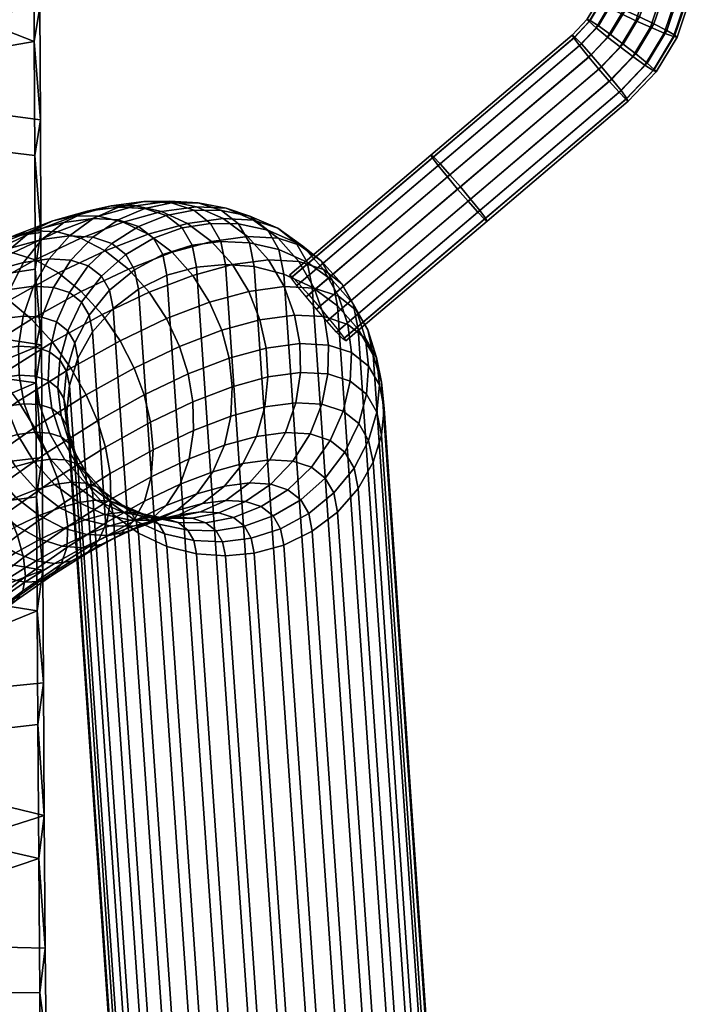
# Model space of a CAD drawing. Header units: millimetres. Extents: x -282 to 282, y -248 to 372.
# Tile 34 of 57: x 217 to 264, y -96 to -27. Entities that reach past the tile are written whole.
import ezdxf

# ---------------------------------------------------------------- set-up
doc = ezdxf.new("R2010")
doc.units = ezdxf.units.MM
doc.layers.add('LDS podnoz', color=7, linetype='Continuous')
doc.layers.add('LDS ram', color=7, linetype='Continuous')

msp = doc.modelspace()

# ---------------------------------------------------------------- meshes
at = {"layer": 'LDS podnoz'}
mesh = msp.add_polyface(dxfattribs=at)
corners = [(210.711, -50.309, 443.632), (212.691, -49.366, 441.623), (212.732, -51.364, 440.884), (210.894, -52.239, 442.75), (208.615, -51.475, 445.391), (208.947, -53.322, 444.383), (208.57, -49.701, 446.723), (210.839, -48.438, 444.819), (208.843, -48.12, 448.323), (211.301, -46.753, 446.261), (209.428, -46.84, 450.099), (212.077, -45.366, 447.877), (210.279, -45.93, 451.935), (213.11, -44.354, 449.56), (210.26, -47.636, 459.264), (213.748, -45.436, 456.903), (212.473, -45.257, 455.359), (209.111, -47.378, 457.635), (206.134, -51.238, 448.372), (206.365, -52.895, 446.914), (206.206, -49.784, 450.109), (206.586, -48.633, 452.023), (207.241, -47.846, 453.992), (208.108, -47.438, 455.894), (211.322, -45.411, 453.719), (206.683, -50.145, 461.136), (205.665, -49.795, 459.439), (207.908, -50.833, 462.738), (211.593, -48.248, 460.809), (209.293, -51.869, 464.127), (213.056, -49.231, 462.158), (203.501, -51.68, 451.524), (203.636, -52.989, 449.679), (203.671, -50.677, 453.548), (204.126, -50.03, 455.622), (204.814, -49.748, 457.618), (203.072, -52.923, 462.488), (202.185, -52.472, 460.742), (204.187, -53.696, 464.131), (200.729, -52.941, 454.65), (200.771, -53.781, 452.546), (200.981, -52.45, 456.799), (201.487, -52.307, 458.864), (172.623, -19.159, 440.416), (171.783, -17.651, 443.314), (174.882, -16.949, 443.93), (175.866, -18.425, 441.062), (174.296, -25.34, 437.236), (173.532, -21.897, 438.179), (177.061, -21.098, 438.881), (178.199, -24.456, 438.013), (171.065, -17.34, 446.594), (174.155, -16.64, 447.209), (174.762, -28.654, 437.652), (179.036, -27.686, 438.502), (174.753, -33.964, 442.04), (174.931, -31.621, 439.246), (179.546, -30.576, 440.164), (179.649, -32.854, 443.014), (173.509, -34.716, 448.773), (174.227, -35.026, 445.493), (179.268, -33.884, 446.496), (178.542, -33.575, 449.775), (171.76, -30.469, 453.907), (172.669, -33.207, 451.671), (177.558, -32.1, 452.643), (176.363, -29.427, 454.823), (170.996, -27.027, 454.851), (175.225, -26.069, 455.692), (173.878, -19.948, 453.541), (174.388, -22.838, 455.203), (240.618, -3.733, 468.086), (240.108, -0.843, 466.424), (173.775, -17.67, 450.69), (240.005, 1.435, 463.574), (240.385, 2.465, 460.093), (241.112, 2.156, 456.814), (242.096, 0.681, 453.945), (243.291, -1.992, 451.765), (244.429, -5.351, 450.897), (244.771, -14.47, 462.659), (243.788, -12.995, 465.527), (242.592, -10.322, 467.707), (241.455, -6.964, 468.576), (245.265, -8.581, 451.386)]
mesh.append_faces([[corners[k] for k in face] for face in [(0, 1, 2, 3), (4, 0, 3, 5), (6, 7, 0, 4), (8, 9, 7, 6), (10, 11, 9, 8), (12, 13, 11, 10), (14, 15, 16, 17), (18, 6, 4, 19), (20, 8, 6, 18), (21, 10, 8, 20), (22, 12, 10, 21), (23, 24, 12, 22), (17, 16, 24, 23), (25, 14, 17, 26), (27, 28, 14, 25), (29, 30, 28, 27), (31, 20, 18, 32), (33, 21, 20, 31), (34, 22, 21, 33), (35, 23, 22, 34), (26, 17, 23, 35), (36, 25, 26, 37), (38, 27, 25, 36), (39, 33, 31, 40), (41, 34, 33, 39), (42, 35, 34, 41), (37, 26, 35, 42), (43, 44, 45, 46), (47, 48, 49, 50), (48, 43, 46, 49), (44, 51, 52, 45), (53, 47, 50, 54), (55, 56, 57, 58), (59, 60, 61, 62), (60, 55, 58, 61), (63, 64, 65, 66), (67, 63, 66, 68), (64, 59, 62, 65), (54, 57, 56, 53), (69, 70, 71, 72), (52, 73, 74, 75), (73, 69, 72, 74), (46, 45, 76, 77), (50, 49, 78, 79), (49, 46, 77, 78), (45, 52, 75, 76), (65, 62, 80, 81), (68, 66, 82, 83), (70, 68, 83, 71), (66, 65, 81, 82), (54, 50, 79, 84)]])
mesh = msp.add_polyface(dxfattribs=at)
corners = [(219.54, -50.475, 428.852), (220.255, -51.038, 426.156), (220.112, -52.989, 426.62), (219.441, -52.461, 429.147), (218.58, -50.159, 431.512), (218.541, -52.164, 431.642), (218.989, -48.068, 431.529), (220.023, -48.409, 428.664), (219.802, -46.012, 431.714), (220.922, -46.38, 428.612), (217.388, -50.095, 434.096), (217.424, -52.105, 434.064), (217.706, -48, 434.312), (218.413, -45.938, 434.727), (219.502, -44.046, 435.334), (221.006, -44.125, 432.072), (215.984, -50.285, 436.564), (216.107, -52.283, 436.377), (216.193, -48.205, 436.969), (216.775, -46.16, 437.605), (217.728, -44.286, 438.45), (219.004, -42.707, 439.458), (220.915, -42.449, 436.1), (214.437, -50.71, 438.812), (214.657, -52.681, 438.486), (214.527, -48.662, 439.391), (214.972, -46.655, 440.227), (215.775, -44.822, 441.289), (216.899, -43.285, 442.518), (218.263, -42.13, 443.833), (220.513, -41.513, 440.563), (212.732, -51.364, 440.884), (213.059, -53.294, 440.428), (212.691, -49.366, 441.623), (212.984, -47.417, 442.643), (213.623, -45.648, 443.906), (214.579, -44.175, 445.338), (215.784, -43.082, 446.847), (217.145, -42.398, 448.337), (219.767, -41.392, 445.149), (218.565, -42.106, 449.729), (221.309, -41.053, 446.394), (216.999, -43.627, 454.176), (220.07, -42.165, 451.06), (215.606, -43.514, 452.731), (218.537, -44.117, 455.566), (221.702, -42.611, 452.355), (210.839, -48.438, 444.819), (210.711, -50.309, 443.632), (211.301, -46.753, 446.261), (212.077, -45.366, 447.877), (213.11, -44.354, 449.56), (214.316, -43.744, 451.207), (213.748, -45.436, 456.903), (212.473, -45.257, 455.359), (215.188, -45.981, 458.376), (216.726, -46.916, 459.673), (220.146, -45.013, 456.804), (218.274, -48.218, 460.695), (221.728, -46.296, 457.797), (211.322, -45.411, 453.719), (210.279, -45.93, 451.935), (211.593, -48.248, 460.809), (210.26, -47.636, 459.264), (213.056, -49.231, 462.158), (214.567, -50.556, 463.204), (216.03, -52.152, 463.873), (219.732, -49.817, 461.367), (217.359, -53.91, 464.134), (221.014, -51.604, 461.659), (210.766, -53.221, 465.193), (209.293, -51.869, 464.127), (179.546, -30.576, 440.164), (179.036, -27.686, 438.502), (245.265, -8.581, 451.386), (245.776, -11.471, 453.048), (179.268, -33.884, 446.496), (179.649, -32.854, 443.014), (245.878, -13.749, 455.898), (245.498, -14.779, 459.38), (178.542, -33.575, 449.775), (244.771, -14.47, 462.659)]
mesh.append_faces([[corners[k] for k in face] for face in [(0, 1, 2, 3), (4, 0, 3, 5), (6, 7, 0, 4), (8, 9, 7, 6), (10, 4, 5, 11), (12, 6, 4, 10), (13, 8, 6, 12), (14, 15, 8, 13), (16, 10, 11, 17), (18, 12, 10, 16), (19, 13, 12, 18), (20, 14, 13, 19), (21, 22, 14, 20), (23, 16, 17, 24), (25, 18, 16, 23), (26, 19, 18, 25), (27, 20, 19, 26), (28, 21, 20, 27), (29, 30, 21, 28), (31, 23, 24, 32), (33, 25, 23, 31), (34, 26, 25, 33), (35, 27, 26, 34), (36, 28, 27, 35), (37, 29, 28, 36), (38, 39, 29, 37), (40, 41, 39, 38), (42, 43, 40, 44), (45, 46, 43, 42), (47, 34, 33, 48), (49, 35, 34, 47), (50, 36, 35, 49), (51, 37, 36, 50), (52, 38, 37, 51), (44, 40, 38, 52), (53, 42, 44, 54), (55, 45, 42, 53), (56, 57, 45, 55), (58, 59, 57, 56), (60, 52, 51, 61), (54, 44, 52, 60), (62, 55, 53, 63), (64, 56, 55, 62), (65, 58, 56, 64), (66, 67, 58, 65), (68, 69, 67, 66), (70, 65, 64, 71), (72, 73, 74, 75), (76, 77, 78, 79), (77, 72, 75, 78), (80, 76, 79, 81)]])
mesh = msp.add_polyface(dxfattribs=at)
corners = [(257.7, -26.278, 426.806), (256.903, -27.601, 426.89), (256.778, -27.436, 427.995), (257.557, -26.142, 427.913), (258.261, -26.603, 425.776), (257.396, -28.04, 425.868), (259.154, -27.06, 425.088), (258.179, -28.679, 425.19), (260.146, -27.534, 424.854), (259.05, -29.355, 424.969), (261.157, -27.99, 425.04), (259.936, -30.017, 425.168), (262.108, -28.39, 425.685), (260.771, -30.61, 425.826), (262.758, -28.628, 426.686), (261.342, -30.98, 426.835), (262.855, -28.533, 428.89), (261.426, -30.905, 429.04), (261.551, -31.07, 427.935), (262.998, -28.669, 427.783), (262.294, -28.208, 429.92), (260.934, -30.466, 430.063), (261.401, -27.751, 430.608), (260.15, -29.827, 430.74), (260.409, -27.276, 430.842), (259.28, -29.151, 430.961), (259.398, -26.82, 430.656), (258.393, -28.489, 430.762), (258.447, -26.421, 430.011), (257.559, -27.896, 430.105), (257.797, -26.183, 429.01), (256.988, -27.526, 429.096), (258.193, -24.815, 426.713), (258.04, -24.711, 427.822), (258.797, -25.014, 425.676), (259.758, -25.27, 424.974), (260.825, -25.521, 424.726), (261.912, -25.749, 424.898), (262.936, -25.935, 425.529), (263.635, -26.026, 426.521), (263.893, -26.013, 427.615), (263.739, -25.909, 428.724), (263.135, -25.711, 429.761), (262.175, -25.455, 430.463), (261.107, -25.204, 430.711), (260.02, -24.975, 430.539), (258.997, -24.79, 429.908), (258.297, -24.698, 428.916), (255.841, -28.723, 426.961), (255.739, -28.533, 428.064), (256.879, -30.052, 425.277), (256.241, -29.259, 425.945), (257.587, -30.899, 425.067), (256.374, -29.146, 430.184), (257.053, -29.904, 430.851), (255.91, -28.664, 429.168), (257.775, -30.74, 431.062), (258.979, -23.347, 425.57), (259.962, -23.392, 424.855), (258.36, -23.28, 426.616), (261.055, -23.409, 424.592), (262.168, -23.399, 424.749), (263.216, -23.359, 425.366), (263.933, -23.297, 426.348), (264.196, -23.228, 427.439), (264.039, -23.158, 428.549), (263.421, -23.092, 429.595), (262.437, -23.046, 430.31), (261.344, -23.03, 430.573), (260.231, -23.04, 430.416)]
mesh.append_faces([[corners[k] for k in face] for face in [(0, 1, 2, 3), (4, 5, 1, 0), (6, 7, 5, 4), (8, 9, 7, 6), (10, 11, 9, 8), (12, 13, 11, 10), (14, 15, 13, 12), (16, 17, 18, 19), (20, 21, 17, 16), (22, 23, 21, 20), (24, 25, 23, 22), (26, 27, 25, 24), (28, 29, 27, 26), (30, 31, 29, 28), (3, 2, 31, 30), (32, 0, 3, 33), (34, 4, 0, 32), (35, 6, 4, 34), (36, 8, 6, 35), (37, 10, 8, 36), (38, 12, 10, 37), (39, 14, 12, 38), (40, 19, 14, 39), (41, 16, 19, 40), (42, 20, 16, 41), (43, 22, 20, 42), (44, 24, 22, 43), (45, 26, 24, 44), (46, 28, 26, 45), (47, 30, 28, 46), (33, 3, 30, 47), (48, 49, 2, 1), (50, 51, 5, 7), (51, 48, 1, 5), (52, 50, 7, 9), (53, 54, 27, 29), (49, 55, 31, 2), (55, 53, 29, 31), (54, 56, 25, 27), (35, 34, 57, 58), (34, 32, 59, 57), (37, 36, 60, 61), (39, 38, 62, 63), (38, 37, 61, 62), (36, 35, 58, 60), (40, 39, 63, 64), (42, 41, 65, 66), (44, 43, 67, 68), (43, 42, 66, 67), (45, 44, 68, 69), (64, 65, 41, 40)]])
mesh = msp.add_polyface(dxfattribs=at)
corners = [(246.056, -37.033, 427.487), (236.272, -45.343, 428.014), (236.17, -45.153, 429.117), (245.954, -36.843, 428.591), (246.457, -37.569, 426.471), (236.672, -45.879, 426.998), (247.094, -38.362, 425.804), (237.31, -46.672, 426.33), (247.803, -39.209, 425.593), (238.018, -47.519, 426.12), (248.524, -40.045, 425.804), (238.74, -48.355, 426.33), (249.203, -40.803, 426.471), (239.419, -49.113, 426.998), (249.668, -41.285, 427.487), (239.883, -49.595, 428.014), (249.838, -41.416, 428.591), (240.054, -49.726, 429.117), (249.736, -41.226, 429.694), (239.952, -49.537, 430.22), (249.336, -40.69, 430.71), (239.551, -49, 431.237), (248.698, -39.897, 431.378), (238.914, -48.208, 431.904), (247.99, -39.05, 431.588), (238.205, -47.36, 432.115), (247.269, -38.214, 431.378), (237.484, -46.524, 431.904), (246.589, -37.457, 430.71), (236.805, -45.767, 431.237), (246.125, -36.974, 429.694), (236.341, -45.285, 430.22), (255.739, -28.533, 428.064), (255.841, -28.723, 426.961), (256.241, -29.259, 425.945), (256.879, -30.052, 425.277), (257.587, -30.899, 425.067), (258.309, -31.735, 425.277), (258.988, -32.493, 425.945), (259.452, -32.975, 426.961), (259.623, -33.106, 428.064), (259.521, -32.916, 429.168), (259.12, -32.38, 430.184), (258.483, -31.587, 430.851), (257.775, -30.74, 431.062), (257.053, -29.904, 430.851), (256.374, -29.146, 430.184), (255.91, -28.664, 429.168), (262.998, -28.669, 427.783), (261.551, -31.07, 427.935), (261.342, -30.98, 426.835), (262.758, -28.628, 426.686), (259.05, -29.355, 424.969), (259.936, -30.017, 425.168), (260.771, -30.61, 425.826), (261.426, -30.905, 429.04), (260.934, -30.466, 430.063), (260.15, -29.827, 430.74), (259.28, -29.151, 430.961), (240.804, -47.607, 429.759), (241.589, -48.965, 425.187), (240.564, -47.145, 424.438), (239.77, -45.77, 429.068), (241.418, -49.549, 430.385), (242.185, -50.877, 425.913), (241.634, -51.474, 430.921), (242.379, -52.763, 426.58), (239.553, -46.62, 434.478), (238.503, -44.771, 433.846), (240.194, -48.584, 435.001), (240.446, -50.537, 435.4), (240.348, -52.523, 435.696), (241.491, -53.424, 431.384), (240.919, -48.9, 419.883), (239.491, -47.299, 419.152), (239.136, -45.542, 423.713), (242.528, -52.572, 421.513), (241.94, -50.698, 420.688)]
mesh.append_faces([[corners[k] for k in face] for face in [(0, 1, 2, 3), (4, 5, 1, 0), (6, 7, 5, 4), (8, 9, 7, 6), (10, 11, 9, 8), (12, 13, 11, 10), (14, 15, 13, 12), (16, 17, 15, 14), (18, 19, 17, 16), (20, 21, 19, 18), (22, 23, 21, 20), (24, 25, 23, 22), (26, 27, 25, 24), (28, 29, 27, 26), (30, 31, 29, 28), (3, 2, 31, 30), (0, 3, 32, 33), (6, 4, 34, 35), (4, 0, 33, 34), (10, 8, 36, 37), (14, 12, 38, 39), (12, 10, 37, 38), (8, 6, 35, 36), (18, 16, 40, 41), (22, 20, 42, 43), (20, 18, 41, 42), (26, 24, 44, 45), (30, 28, 46, 47), (3, 30, 47, 32), (28, 26, 45, 46), (24, 22, 43, 44), (16, 14, 39, 40), (48, 49, 50, 51), (37, 36, 52, 53), (39, 38, 54, 50), (38, 37, 53, 54), (40, 39, 50, 49), (42, 41, 55, 56), (44, 43, 57, 58), (43, 42, 56, 57), (49, 55, 41, 40), (59, 60, 61, 62), (63, 64, 60, 59), (65, 66, 64, 63), (67, 59, 62, 68), (69, 63, 59, 67), (70, 65, 63, 69), (71, 72, 65, 70), (73, 74, 75, 61), (76, 77, 60, 64), (77, 73, 61, 60)]])
mesh = msp.add_polyface(dxfattribs=at)
corners = [(220.793, -49.016, 425.76), (221.276, -49.851, 422.946), (220.703, -51.814, 423.543), (220.255, -51.038, 426.156), (221.756, -47.038, 425.468), (222.279, -47.943, 422.421), (223.121, -45.236, 425.308), (223.688, -46.216, 422.009), (224.816, -43.732, 425.295), (225.426, -44.788, 421.74), (226.725, -42.608, 425.426), (227.377, -43.737, 421.626), (228.717, -41.897, 425.679), (229.407, -43.091, 421.66), (220.023, -48.409, 428.664), (219.54, -50.475, 428.852), (220.922, -46.38, 428.612), (222.219, -44.525, 428.713), (223.843, -42.965, 428.964), (225.685, -41.788, 429.347), (227.617, -41.03, 429.827), (221.006, -44.125, 432.072), (219.802, -46.012, 431.714), (222.536, -42.535, 432.584), (224.288, -41.328, 433.216), (226.14, -40.544, 433.919), (227.976, -40.166, 434.645), (229.521, -40.674, 430.364), (227.845, -40.047, 439.722), (229.836, -40.152, 435.407), (226.058, -40.064, 438.803), (220.915, -42.449, 436.1), (219.502, -44.046, 435.334), (222.555, -41.237, 436.974), (224.307, -40.446, 437.894), (225.5, -40.364, 443.844), (223.798, -40.37, 442.775), (227.297, -40.755, 444.92), (229.714, -40.427, 440.673), (220.513, -41.513, 440.563), (219.004, -42.707, 439.458), (222.146, -40.739, 441.69), (222.917, -41.073, 447.599), (221.309, -41.053, 446.394), (224.635, -41.485, 448.789), (226.372, -42.326, 449.886), (229.089, -41.58, 445.935), (219.767, -41.392, 445.149), (218.263, -42.13, 443.833), (220.07, -42.165, 451.06), (218.565, -42.106, 449.729), (221.702, -42.611, 452.355), (223.376, -43.475, 453.526), (224.991, -44.743, 454.487), (228.016, -43.582, 450.809), (226.44, -46.347, 455.168), (229.46, -45.187, 451.496), (220.146, -45.013, 456.804), (218.537, -44.117, 455.566), (221.728, -46.296, 457.797), (223.181, -47.897, 458.474), (224.421, -49.708, 458.801), (227.639, -48.177, 455.536), (225.393, -51.604, 458.792), (228.541, -50.106, 455.598), (226.08, -53.469, 458.492), (229.135, -52.015, 455.392), (219.732, -49.817, 461.367), (218.274, -48.218, 460.695), (221.014, -51.604, 461.659), (222.061, -53.458, 461.587), (221.492, -50.918, 420.178), (220.904, -52.805, 420.973), (223.941, -47.467, 418.764), (222.512, -49.097, 419.424), (227.668, -45.177, 417.888), (225.699, -46.136, 418.242)]
mesh.append_faces([[corners[k] for k in face] for face in [(0, 1, 2, 3), (4, 5, 1, 0), (6, 7, 5, 4), (8, 9, 7, 6), (10, 11, 9, 8), (12, 13, 11, 10), (14, 0, 3, 15), (16, 4, 0, 14), (17, 6, 4, 16), (18, 8, 6, 17), (19, 10, 8, 18), (20, 12, 10, 19), (21, 17, 16, 22), (23, 18, 17, 21), (24, 19, 18, 23), (25, 20, 19, 24), (26, 27, 20, 25), (28, 29, 26, 30), (31, 23, 21, 32), (33, 24, 23, 31), (34, 25, 24, 33), (30, 26, 25, 34), (35, 28, 30, 36), (37, 38, 28, 35), (39, 33, 31, 40), (41, 34, 33, 39), (36, 30, 34, 41), (42, 35, 36, 43), (44, 37, 35, 42), (45, 46, 37, 44), (47, 41, 39, 48), (43, 36, 41, 47), (49, 42, 43, 50), (51, 44, 42, 49), (52, 45, 44, 51), (53, 54, 45, 52), (55, 56, 54, 53), (57, 52, 51, 58), (59, 53, 52, 57), (60, 55, 53, 59), (61, 62, 55, 60), (63, 64, 62, 61), (65, 66, 64, 63), (67, 60, 59, 68), (69, 61, 60, 67), (70, 63, 61, 69), (71, 72, 2, 1), (73, 74, 5, 7), (74, 71, 1, 5), (75, 76, 9, 11), (76, 73, 7, 9)]])
mesh = msp.add_polyface(dxfattribs=at)
corners = [(232.633, -41.621, 426.462), (233.382, -42.917, 422.099), (231.393, -42.83, 421.82), (230.672, -41.582, 426.024), (234.647, -42.05, 427.009), (235.419, -43.386, 422.513), (236.593, -42.903, 427.649), (237.381, -44.266, 423.059), (238.34, -44.165, 428.349), (239.136, -45.542, 423.713), (239.77, -45.77, 429.068), (240.564, -47.145, 424.438), (229.407, -43.091, 421.66), (228.717, -41.897, 425.679), (231.439, -40.68, 430.965), (229.521, -40.674, 430.364), (233.417, -41.08, 431.649), (235.337, -41.913, 432.386), (237.071, -43.165, 433.134), (238.503, -44.771, 433.846), (227.617, -41.03, 429.827), (229.836, -40.152, 435.407), (227.976, -40.166, 434.645), (231.764, -40.536, 436.227), (233.65, -41.357, 437.06), (235.367, -42.604, 437.855), (236.801, -44.21, 438.56), (237.873, -46.067, 439.134), (239.553, -46.62, 434.478), (238.55, -48.042, 439.555), (240.194, -48.584, 435.001), (238.851, -50.012, 439.82), (240.446, -50.537, 435.4), (238.812, -52.017, 439.95), (240.348, -52.523, 435.696), (229.714, -40.427, 440.673), (227.845, -40.047, 439.722), (231.556, -41.246, 441.599), (233.253, -42.492, 442.44), (234.69, -44.099, 443.138), (235.787, -45.956, 443.655), (236.51, -47.934, 443.977), (236.871, -49.907, 444.113), (236.907, -51.916, 444.081), (229.089, -41.58, 445.935), (227.297, -40.755, 444.92), (230.76, -42.829, 446.819), (232.201, -44.435, 447.511), (233.329, -46.289, 447.974), (234.106, -48.26, 448.202), (234.537, -50.223, 448.213), (234.661, -52.22, 448.027), (228.016, -43.582, 450.809), (226.372, -42.326, 449.886), (229.46, -45.187, 451.496), (230.623, -47.032, 451.909), (231.459, -48.986, 452.051), (231.968, -50.928, 451.949), (232.188, -52.899, 451.623), (227.639, -48.177, 455.536), (226.44, -46.347, 455.168), (228.541, -50.106, 455.598), (229.135, -52.015, 455.392), (233.717, -44.571, 417.806), (231.716, -44.424, 417.683), (237.733, -46.006, 418.543), (235.763, -45.09, 418.09), (239.491, -47.299, 419.152), (229.715, -44.614, 417.706), (227.668, -45.177, 417.888), (227.377, -43.737, 421.626)]
mesh.append_faces([[corners[k] for k in face] for face in [(0, 1, 2, 3), (4, 5, 1, 0), (6, 7, 5, 4), (8, 9, 7, 6), (10, 11, 9, 8), (3, 2, 12, 13), (14, 0, 3, 15), (16, 4, 0, 14), (17, 6, 4, 16), (18, 8, 6, 17), (19, 10, 8, 18), (15, 3, 13, 20), (21, 14, 15, 22), (23, 16, 14, 21), (24, 17, 16, 23), (25, 18, 17, 24), (26, 19, 18, 25), (27, 28, 19, 26), (29, 30, 28, 27), (31, 32, 30, 29), (33, 34, 32, 31), (35, 23, 21, 36), (37, 24, 23, 35), (38, 25, 24, 37), (39, 26, 25, 38), (40, 27, 26, 39), (41, 29, 27, 40), (42, 31, 29, 41), (43, 33, 31, 42), (44, 37, 35, 45), (46, 38, 37, 44), (47, 39, 38, 46), (48, 40, 39, 47), (49, 41, 40, 48), (50, 42, 41, 49), (51, 43, 42, 50), (52, 46, 44, 53), (54, 47, 46, 52), (55, 48, 47, 54), (56, 49, 48, 55), (57, 50, 49, 56), (58, 51, 50, 57), (59, 55, 54, 60), (61, 56, 55, 59), (62, 57, 56, 61), (63, 64, 2, 1), (65, 66, 5, 7), (66, 63, 1, 5), (67, 65, 7, 9), (64, 68, 12, 2), (68, 69, 70, 12)]])
mesh = msp.add_polyface(dxfattribs=at)
corners = [(246.001, -223.347, 2.771), (244, -223.2, 2.648), (231.716, -44.424, 417.683), (233.717, -44.571, 417.806), (250.017, -224.782, 3.508), (248.048, -223.866, 3.055), (235.763, -45.09, 418.09), (237.733, -46.006, 418.543), (253.204, -227.676, 4.848), (251.775, -226.076, 4.117), (239.491, -47.299, 419.152), (240.919, -48.9, 419.883), (254.812, -231.348, 6.478), (254.224, -229.474, 5.653), (241.94, -50.698, 420.688), (242.528, -52.572, 421.513), (254.812, -235.025, 8.062), (254.996, -233.185, 7.275), (242.712, -54.408, 422.309), (242.528, -56.249, 423.097), (253.204, -238.732, 9.611), (254.224, -236.912, 8.857), (241.94, -58.135, 423.892), (240.919, -59.956, 424.646), (250.017, -241.694, 10.793), (251.775, -240.363, 10.271), (239.491, -61.587, 425.306), (237.733, -62.918, 425.827), (246.001, -243.215, 11.329), (248.048, -242.653, 11.147), (235.763, -63.876, 426.182), (233.717, -64.439, 426.364), (241.999, -243.258, 11.229), (244, -243.406, 11.352), (231.716, -64.629, 426.386), (229.715, -64.482, 426.264), (237.983, -241.823, 10.492), (239.952, -242.74, 10.945), (227.668, -63.964, 425.98), (225.699, -63.047, 425.527), (234.796, -238.93, 9.152), (236.225, -240.53, 9.883), (223.941, -61.754, 424.918), (222.512, -60.154, 424.186), (233.188, -235.257, 7.522), (233.776, -237.132, 8.347), (221.492, -58.355, 423.381), (220.904, -56.481, 422.557), (233.188, -231.581, 5.938), (233.004, -233.421, 6.725), (220.72, -54.645, 421.76), (220.904, -52.805, 420.973), (234.796, -227.874, 4.389), (233.776, -229.694, 5.143), (221.492, -50.918, 420.178), (222.512, -49.097, 419.424), (237.983, -224.912, 3.207), (236.225, -226.243, 3.729), (223.941, -47.467, 418.764), (225.699, -46.136, 418.242), (241.999, -223.391, 2.671), (239.952, -223.953, 2.853), (227.668, -45.177, 417.888), (229.715, -44.614, 417.706), (184.208, -90.042, 464.682), (182.79, -88.738, 465.257), (165.015, -106.793, 462.368), (166.433, -108.096, 461.793), (186.855, -92.293, 462.465), (185.554, -91.221, 463.769), (167.78, -109.276, 460.88), (169.08, -110.348, 459.576), (188.018, -93.171, 460.792), (170.244, -111.226, 457.903), (181.262, -87.269, 465.476), (163.488, -105.324, 462.587), (207.704, -75.987, 457.364), (207.379, -76.018, 459.559), (189.605, -94.073, 456.67), (189.929, -94.041, 454.475), (188.957, -93.78, 458.822), (206.732, -75.725, 461.711), (171.183, -111.835, 455.933), (171.83, -112.128, 453.781), (189.941, -93.716, 452.37), (172.155, -112.096, 451.586), (172.166, -111.771, 449.481), (189.681, -93.154, 450.457), (171.907, -111.209, 447.569), (188.367, -91.309, 447.014), (189.168, -92.365, 448.681), (171.394, -110.42, 445.793), (170.592, -109.364, 444.125), (187.281, -90.011, 445.578), (169.507, -108.066, 442.689), (185.955, -88.531, 444.489), (168.181, -106.586, 441.6), (182.907, -85.391, 443.618), (184.465, -86.958, 443.826), (166.69, -105.013, 440.937), (165.133, -103.446, 440.729), (181.38, -83.923, 443.837), (163.605, -101.977, 440.948)]
mesh.append_faces([[corners[k] for k in face] for face in [(0, 1, 2, 3), (4, 5, 6, 7), (5, 0, 3, 6), (8, 9, 10, 11), (12, 13, 14, 15), (13, 8, 11, 14), (9, 4, 7, 10), (16, 17, 18, 19), (20, 21, 22, 23), (21, 16, 19, 22), (24, 25, 26, 27), (28, 29, 30, 31), (29, 24, 27, 30), (25, 20, 23, 26), (17, 12, 15, 18), (32, 33, 34, 35), (36, 37, 38, 39), (37, 32, 35, 38), (40, 41, 42, 43), (44, 45, 46, 47), (45, 40, 43, 46), (41, 36, 39, 42), (48, 49, 50, 51), (52, 53, 54, 55), (53, 48, 51, 54), (56, 57, 58, 59), (60, 61, 62, 63), (1, 60, 63, 2), (61, 56, 59, 62), (57, 52, 55, 58), (49, 44, 47, 50), (33, 28, 31, 34), (64, 65, 66, 67), (68, 69, 70, 71), (72, 68, 71, 73), (69, 64, 67, 70), (65, 74, 75, 66), (76, 77, 78, 79), (80, 78, 77, 81), (78, 80, 82, 83), (84, 79, 85, 86), (87, 84, 86, 88), (79, 78, 83, 85), (80, 72, 73, 82), (89, 90, 91, 92), (93, 89, 92, 94), (95, 93, 94, 96), (90, 87, 88, 91), (97, 98, 99, 100), (101, 97, 100, 102), (96, 99, 98, 95)]])
mesh = msp.add_polyface(dxfattribs=at)
corners = [(219.694, -54.414, 429.547), (220.328, -54.914, 427.155), (220.941, -56.856, 427.781), (220.334, -56.378, 430.07), (219.441, -52.461, 429.147), (220.112, -52.989, 426.62), (218.842, -54.134, 431.907), (219.519, -56.109, 432.328), (218.541, -52.164, 431.642), (218.508, -56.055, 434.521), (220.59, -57.966, 432.902), (219.605, -57.913, 435.039), (217.785, -54.078, 434.199), (217.424, -52.105, 434.064), (218.444, -58.071, 437.08), (221.042, -59.52, 435.737), (219.884, -59.677, 437.772), (217.315, -56.217, 436.616), (216.539, -54.246, 436.389), (216.107, -52.283, 436.377), (218.609, -60.027, 439.626), (221.556, -60.926, 438.656), (220.254, -61.283, 440.549), (217.165, -58.422, 438.939), (216.003, -56.577, 438.525), (215.166, -54.623, 438.384), (214.657, -52.681, 438.486), (217.204, -60.566, 441.334), (218.818, -61.834, 442.294), (215.755, -58.963, 440.653), (214.555, -57.132, 440.284), (213.654, -55.203, 440.222), (213.059, -53.294, 440.428), (215.688, -61.288, 442.872), (217.27, -62.571, 443.865), (214.234, -59.686, 442.196), (212.994, -57.875, 441.868), (212.023, -55.98, 441.878), (211.335, -54.115, 442.178), (210.894, -52.239, 442.75), (212.732, -51.364, 440.884), (212.625, -60.582, 443.546), (214.083, -62.181, 444.218), (211.342, -58.795, 443.254), (210.296, -56.941, 443.326), (209.51, -55.13, 443.709), (208.947, -53.322, 444.383), (218.485, -55.714, 464.008), (222.061, -53.458, 461.587), (221.014, -51.604, 461.659), (217.359, -53.91, 464.134), (210.897, -61.672, 444.716), (212.361, -63.267, 445.384), (209.569, -59.913, 444.455), (208.442, -58.109, 444.581), (207.552, -56.366, 445.034), (206.859, -54.64, 445.797), (212.235, -54.813, 465.859), (216.03, -52.152, 463.873), (214.567, -50.556, 463.204), (210.766, -53.221, 465.193), (213.61, -56.538, 466.095), (214.819, -58.285, 465.926), (215.817, -59.953, 465.417), (219.376, -57.458, 463.554), (216.644, -61.585, 464.584), (220.069, -59.183, 462.792), (217.303, -63.215, 463.38), (220.563, -60.929, 461.675), (207.751, -61.188, 445.406), (209.126, -62.914, 445.642), (208.404, -57.761, 467.294), (206.929, -56.174, 466.63), (209.826, -59.45, 467.512), (211.118, -61.133, 467.312), (212.225, -62.717, 466.762), (213.187, -64.245, 465.879), (207.438, -64.214, 468.146), (206.064, -62.6, 468.365)]
mesh.append_faces([[corners[k] for k in face] for face in [(0, 1, 2, 3), (4, 5, 1, 0), (6, 0, 3, 7), (8, 4, 0, 6), (9, 7, 10, 11), (12, 6, 7, 9), (13, 8, 6, 12), (14, 11, 15, 16), (17, 9, 11, 14), (18, 12, 9, 17), (19, 13, 12, 18), (20, 16, 21, 22), (23, 14, 16, 20), (24, 17, 14, 23), (25, 18, 17, 24), (26, 19, 18, 25), (27, 20, 22, 28), (29, 23, 20, 27), (30, 24, 23, 29), (31, 25, 24, 30), (32, 26, 25, 31), (33, 27, 28, 34), (35, 29, 27, 33), (36, 30, 29, 35), (37, 31, 30, 36), (38, 32, 31, 37), (39, 40, 32, 38), (41, 35, 33, 42), (43, 36, 35, 41), (44, 37, 36, 43), (45, 38, 37, 44), (46, 39, 38, 45), (47, 48, 49, 50), (51, 41, 42, 52), (53, 43, 41, 51), (54, 44, 43, 53), (55, 45, 44, 54), (56, 46, 45, 55), (57, 58, 59, 60), (61, 50, 58, 57), (62, 47, 50, 61), (63, 64, 47, 62), (65, 66, 64, 63), (67, 68, 66, 65), (69, 53, 51, 70), (71, 57, 60, 72), (73, 61, 57, 71), (74, 62, 61, 73), (75, 63, 62, 74), (76, 65, 63, 75), (77, 74, 73, 78)]])
mesh = msp.add_polyface(dxfattribs=at)
corners = [(223.406, -60.298, 429.191), (223.775, -60.938, 427.037), (225.53, -62.213, 427.691), (225.153, -61.56, 429.891), (221.976, -58.693, 428.472), (222.347, -59.335, 426.312), (220.941, -56.856, 427.781), (221.322, -57.515, 425.563), (220.328, -54.914, 427.155), (220.726, -55.603, 424.837), (220.112, -52.989, 426.62), (220.532, -53.717, 424.17), (220.255, -51.038, 426.156), (220.703, -51.814, 423.543), (224.55, -61.085, 432.162), (227.099, -62.412, 430.531), (226.471, -61.917, 432.899), (222.816, -59.833, 431.414), (221.385, -58.227, 430.702), (220.334, -56.378, 430.07), (225.628, -61.64, 435.235), (228.448, -62.318, 433.583), (227.556, -62.024, 436.054), (223.742, -60.819, 434.402), (222.025, -59.572, 433.607), (220.59, -57.966, 432.902), (219.519, -56.109, 432.328), (226.449, -61.965, 438.454), (229.416, -62.011, 436.817), (228.237, -61.948, 439.373), (224.581, -61.584, 437.504), (222.738, -60.766, 436.578), (221.042, -59.52, 435.737), (219.605, -57.913, 435.039), (225.145, -62.142, 440.747), (226.847, -62.136, 441.816), (223.348, -61.751, 439.671), (221.556, -60.926, 438.656), (219.884, -59.677, 437.772), (225.316, -62.556, 444.041), (228.498, -61.767, 442.901), (226.858, -62.217, 445.286), (221.99, -62.124, 441.646), (223.708, -62.536, 442.836), (220.254, -61.283, 440.549), (226.41, -62.228, 448.973), (228.362, -61.479, 446.602), (229.726, -60.324, 447.917), (227.615, -61.134, 450.482), (225.05, -62.911, 447.484), (218.818, -61.834, 442.294), (220.493, -62.698, 443.465), (226.522, -55.344, 457.92), (229.462, -53.945, 454.936), (229.135, -52.015, 455.392), (226.08, -53.469, 458.492), (226.576, -59.146, 455.851), (229.211, -57.892, 453.177), (229.503, -55.943, 454.197), (226.704, -57.275, 457.037), (226.114, -60.831, 454.408), (228.572, -59.661, 451.915), (225.338, -62.218, 452.792), (224.306, -63.229, 451.109), (222.846, -55.268, 461.205), (225.393, -51.604, 458.792), (222.061, -53.458, 461.587), (223.409, -57.076, 460.531), (223.742, -58.923, 459.522), (223.787, -60.698, 458.191), (223.513, -62.278, 456.59), (222.928, -63.559, 454.814), (219.376, -57.458, 463.554), (218.485, -55.714, 464.008), (220.069, -59.183, 462.792), (220.563, -60.929, 461.675), (220.794, -62.586, 460.217), (223.941, -61.754, 424.918), (225.699, -63.047, 425.527), (221.492, -58.355, 423.381), (222.512, -60.154, 424.186), (220.72, -54.645, 421.76), (220.904, -56.481, 422.557), (220.904, -52.805, 420.973)]
mesh.append_faces([[corners[k] for k in face] for face in [(0, 1, 2, 3), (4, 5, 1, 0), (6, 7, 5, 4), (8, 9, 7, 6), (10, 11, 9, 8), (12, 13, 11, 10), (14, 3, 15, 16), (17, 0, 3, 14), (18, 4, 0, 17), (19, 6, 4, 18), (20, 16, 21, 22), (23, 14, 16, 20), (24, 17, 14, 23), (25, 18, 17, 24), (26, 19, 18, 25), (27, 22, 28, 29), (30, 20, 22, 27), (31, 23, 20, 30), (32, 24, 23, 31), (33, 25, 24, 32), (34, 27, 29, 35), (36, 30, 27, 34), (37, 31, 30, 36), (38, 32, 31, 37), (39, 35, 40, 41), (42, 36, 34, 43), (44, 37, 36, 42), (45, 46, 47, 48), (49, 41, 46, 45), (50, 44, 42, 51), (52, 53, 54, 55), (56, 57, 58, 59), (60, 61, 57, 56), (62, 48, 61, 60), (63, 45, 48, 62), (64, 55, 65, 66), (67, 52, 55, 64), (68, 59, 52, 67), (69, 56, 59, 68), (70, 60, 56, 69), (71, 62, 60, 70), (72, 64, 66, 73), (74, 67, 64, 72), (75, 68, 67, 74), (76, 69, 68, 75), (77, 78, 2, 1), (79, 80, 5, 7), (81, 82, 9, 11), (82, 79, 7, 9), (80, 77, 1, 5), (83, 81, 11, 13)]])
mesh = msp.add_polyface(dxfattribs=at)
corners = [(241.491, -53.424, 431.384), (242.208, -54.665, 427.207), (242.379, -52.763, 426.58), (241.634, -51.474, 430.921), (240.952, -55.447, 431.78), (241.635, -56.628, 427.804), (239.99, -57.425, 432.072), (240.632, -58.537, 428.329), (238.624, -59.226, 432.232), (239.223, -60.263, 428.741), (236.93, -60.731, 432.245), (237.485, -61.692, 429.01), (235.021, -61.855, 432.115), (235.534, -62.743, 429.124), (239.864, -54.589, 435.884), (240.348, -52.523, 435.696), (238.965, -56.617, 435.936), (237.669, -58.473, 435.835), (236.044, -60.033, 435.584), (234.202, -61.21, 435.201), (232.27, -61.968, 434.721), (233.029, -62.566, 431.861), (238.403, -54.108, 439.933), (238.812, -52.017, 439.95), (237.589, -56.164, 439.748), (236.386, -58.051, 439.39), (234.855, -59.641, 438.878), (233.103, -60.848, 438.246), (231.252, -61.632, 437.543), (229.416, -62.011, 436.817), (230.366, -62.324, 434.184), (227.556, -62.024, 436.054), (228.448, -62.318, 433.583), (236.589, -54.012, 443.865), (236.907, -51.916, 444.081), (235.882, -56.074, 443.45), (234.793, -57.966, 442.843), (233.38, -59.563, 442.077), (231.739, -60.775, 441.203), (229.988, -61.565, 440.283), (228.237, -61.948, 439.373), (234.452, -54.301, 447.621), (234.661, -52.22, 448.027), (233.87, -56.346, 446.986), (232.916, -58.22, 446.141), (231.641, -59.798, 445.132), (230.132, -60.993, 444.028), (228.498, -61.767, 442.901), (226.847, -62.136, 441.816), (232.098, -54.947, 451.044), (232.188, -52.899, 451.623), (231.654, -56.954, 450.208), (230.85, -58.787, 449.146), (229.726, -60.324, 447.917), (228.362, -61.479, 446.602), (226.858, -62.217, 445.286), (229.462, -53.945, 454.936), (231.968, -50.928, 451.949), (229.135, -52.015, 455.392), (229.503, -55.943, 454.197), (229.211, -57.892, 453.177), (228.572, -59.661, 451.915), (227.615, -61.134, 450.482), (226.704, -57.275, 457.037), (226.522, -55.344, 457.92), (242.528, -56.249, 423.097), (242.712, -54.408, 422.309), (240.919, -59.956, 424.646), (241.94, -58.135, 423.892), (237.733, -62.918, 425.827), (239.491, -61.587, 425.306), (242.528, -52.572, 421.513), (242.185, -50.877, 425.913)]
mesh.append_faces([[corners[k] for k in face] for face in [(0, 1, 2, 3), (4, 5, 1, 0), (6, 7, 5, 4), (8, 9, 7, 6), (10, 11, 9, 8), (12, 13, 11, 10), (14, 4, 0, 15), (16, 6, 4, 14), (17, 8, 6, 16), (18, 10, 8, 17), (19, 12, 10, 18), (20, 21, 12, 19), (22, 14, 15, 23), (24, 16, 14, 22), (25, 17, 16, 24), (26, 18, 17, 25), (27, 19, 18, 26), (28, 20, 19, 27), (29, 30, 20, 28), (31, 32, 30, 29), (33, 22, 23, 34), (35, 24, 22, 33), (36, 25, 24, 35), (37, 26, 25, 36), (38, 27, 26, 37), (39, 28, 27, 38), (40, 29, 28, 39), (41, 33, 34, 42), (43, 35, 33, 41), (44, 36, 35, 43), (45, 37, 36, 44), (46, 38, 37, 45), (47, 39, 38, 46), (48, 40, 39, 47), (49, 41, 42, 50), (51, 43, 41, 49), (52, 44, 43, 51), (53, 45, 44, 52), (54, 46, 45, 53), (55, 47, 46, 54), (56, 50, 57, 58), (59, 49, 50, 56), (60, 51, 49, 59), (61, 52, 51, 60), (62, 53, 52, 61), (63, 59, 56, 64), (65, 66, 2, 1), (67, 68, 5, 7), (68, 65, 1, 5), (69, 70, 9, 11), (70, 67, 7, 9), (66, 71, 72, 2)]])
mesh = msp.add_polyface(dxfattribs=at)
corners = [(233.029, -62.566, 431.861), (233.504, -63.389, 429.09), (235.534, -62.743, 429.124), (235.021, -61.855, 432.115), (231.074, -62.881, 431.516), (231.518, -63.649, 428.93), (229.112, -62.841, 431.079), (229.529, -63.562, 428.652), (227.099, -62.412, 430.531), (227.492, -63.094, 428.237), (225.153, -61.56, 429.891), (225.53, -62.213, 427.691), (230.366, -62.324, 434.184), (232.27, -61.968, 434.721), (228.448, -62.318, 433.583), (226.471, -61.917, 432.899), (223.708, -62.536, 442.836), (225.145, -62.142, 440.747), (226.847, -62.136, 441.816), (225.316, -62.556, 444.041), (223.629, -63.204, 446.092), (226.858, -62.217, 445.286), (225.05, -62.911, 447.484), (222.124, -63.144, 444.761), (220.493, -62.698, 443.465), (221.99, -62.124, 441.646), (223.099, -63.839, 449.462), (226.41, -62.228, 448.973), (224.306, -63.229, 451.109), (221.81, -64.07, 447.938), (220.416, -63.957, 446.494), (218.878, -63.467, 445.104), (217.27, -62.571, 443.865), (218.818, -61.834, 442.294), (222.078, -64.469, 452.978), (225.338, -62.218, 452.792), (222.928, -63.559, 454.814), (221.035, -64.988, 451.195), (219.883, -65.142, 449.554), (218.608, -64.963, 448.011), (217.169, -64.418, 446.538), (215.631, -63.483, 445.24), (214.083, -62.181, 444.218), (215.688, -61.288, 442.872), (220.722, -64.039, 458.48), (223.513, -62.278, 456.59), (223.787, -60.698, 458.191), (220.794, -62.586, 460.217), (220.342, -65.19, 456.565), (219.687, -65.977, 454.597), (218.819, -66.386, 452.694), (217.816, -66.446, 450.954), (216.668, -66.187, 449.324), (215.334, -65.575, 447.78), (213.872, -64.593, 446.431), (217.725, -64.738, 461.823), (220.563, -60.929, 461.675), (217.303, -63.215, 463.38), (217.86, -66.046, 459.978), (217.69, -67.05, 457.953), (217.235, -67.696, 455.88), (216.548, -67.979, 453.883), (215.697, -67.932, 452.063), (214.678, -67.582, 450.366), (214.012, -65.747, 464.613), (216.644, -61.585, 464.584), (213.187, -64.245, 465.879), (214.627, -67.122, 462.983), (214.97, -68.27, 461.06), (215.013, -69.11, 458.956), (214.76, -69.601, 456.806), (214.254, -69.743, 454.742), (233.717, -64.439, 426.364), (235.763, -63.876, 426.182), (237.733, -62.918, 425.827), (237.485, -61.692, 429.01), (231.716, -64.629, 426.386), (227.668, -63.964, 425.98), (229.715, -64.482, 426.264), (225.699, -63.047, 425.527)]
mesh.append_faces([[corners[k] for k in face] for face in [(0, 1, 2, 3), (4, 5, 1, 0), (6, 7, 5, 4), (8, 9, 7, 6), (10, 11, 9, 8), (12, 4, 0, 13), (14, 6, 4, 12), (15, 8, 6, 14), (16, 17, 18, 19), (20, 19, 21, 22), (23, 16, 19, 20), (24, 25, 16, 23), (26, 22, 27, 28), (29, 20, 22, 26), (30, 23, 20, 29), (31, 24, 23, 30), (32, 33, 24, 31), (34, 28, 35, 36), (37, 26, 28, 34), (38, 29, 26, 37), (39, 30, 29, 38), (40, 31, 30, 39), (41, 32, 31, 40), (42, 43, 32, 41), (44, 45, 46, 47), (48, 36, 45, 44), (49, 34, 36, 48), (50, 37, 34, 49), (51, 38, 37, 50), (52, 39, 38, 51), (53, 40, 39, 52), (54, 41, 40, 53), (55, 47, 56, 57), (58, 44, 47, 55), (59, 48, 44, 58), (60, 49, 48, 59), (61, 50, 49, 60), (62, 51, 50, 61), (63, 52, 51, 62), (64, 57, 65, 66), (67, 55, 57, 64), (68, 58, 55, 67), (69, 59, 58, 68), (70, 60, 59, 69), (71, 61, 60, 70), (72, 73, 2, 1), (73, 74, 75, 2), (76, 72, 1, 5), (77, 78, 7, 9), (79, 77, 9, 11), (5, 7, 78, 76)]])
at = {"layer": 'LDS ram'}
mesh = msp.add_polyface(dxfattribs=at)
corners = [(165.175, -15.075, 457.795), (192.137, -15.763, 462.4), (192.168, -30.84, 463.736), (165.186, -30.491, 459.348), (165.168, 0.359, 456.197), (192.109, -0.665, 461.017), (165.161, 15.754, 454.611), (192.082, 14.397, 459.642), (165.153, 31.144, 453.083), (192.052, 29.45, 458.32), (137.983, -14.497, 453.855), (137.981, -30.202, 455.591), (137.989, 1.222, 452.075), (137.995, 16.9, 450.31), (218.899, -34.4, 468.958), (218.865, -26.6, 468.396), (218.803, -11.004, 467.219), (218.773, -3.207, 466.614), (218.834, -18.801, 467.815), (218.743, 4.59, 466.009), (218.713, 12.387, 465.41), (218.682, 20.185, 464.825), (218.648, 27.985, 464.259), (218.614, 35.786, 463.719), (164.558, -18.06, 466.013), (164.59, -33.655, 467.427), (191.635, -33.636, 470.449), (191.59, -18.394, 469.187), (164.53, -2.446, 464.526), (191.55, -3.143, 467.862), (164.506, 13.137, 463.021), (191.511, 12.09, 466.522), (164.48, 28.707, 461.549), (191.471, 27.318, 465.221), (164.452, 44.295, 460.148), (191.426, 42.559, 463.995), (218.51, -36.868, 474.127), (218.475, -28.985, 473.567), (218.411, -13.224, 472.388), (218.381, -5.344, 471.78), (218.442, -21.104, 472.986), (218.351, 2.534, 471.167), (218.32, 10.414, 470.559), (218.289, 18.294, 469.963), (218.256, 26.175, 469.385), (218.221, 34.058, 468.832), (218.614, 35.786, 463.719), (218.221, 34.058, 468.832), (218.648, 27.985, 464.259), (218.256, 26.175, 469.385), (218.743, 4.59, 466.009), (218.713, 12.387, 465.41), (218.32, 10.414, 470.559), (218.351, 2.534, 471.167), (218.773, -3.207, 466.614), (218.803, -11.004, 467.219), (218.381, -5.344, 471.78), (218.411, -13.224, 472.388), (218.834, -18.801, 467.815), (218.682, 20.185, 464.825), (218.289, 18.294, 469.963), (218.475, -28.985, 473.567), (218.899, -34.4, 468.958), (218.865, -26.6, 468.396), (218.442, -21.104, 472.986), (218.51, -36.868, 474.127), (218.934, -42.201, 469.495)]
mesh.append_faces([[corners[k] for k in face] for face in [(0, 1, 2, 3), (4, 5, 1, 0), (6, 7, 5, 4), (8, 9, 7, 6), (10, 0, 3, 11), (12, 4, 0, 10), (13, 6, 4, 12), (14, 2, 15, 15), (16, 5, 17, 17), (1, 16, 18, 18), (19, 7, 20, 20), (21, 9, 22, 22), (7, 21, 20, 20), (5, 19, 17, 17), (1, 18, 15, 15), (9, 23, 22, 22), (2, 1, 15, 15), (5, 16, 1, 1), (19, 5, 7, 7), (7, 9, 21, 21), (24, 25, 26, 27), (28, 24, 27, 29), (30, 28, 29, 31), (32, 30, 31, 33), (34, 32, 33, 35), (36, 37, 26, 26), (38, 39, 29, 29), (27, 40, 38, 38), (41, 42, 31, 31), (43, 44, 33, 33), (31, 42, 43, 43), (29, 39, 41, 41), (37, 40, 27, 27), (44, 45, 33, 33), (27, 38, 29, 29), (43, 33, 31, 31), (29, 41, 31, 31), (45, 35, 33, 33), (26, 37, 27, 27), (46, 47, 48, 48), (49, 48, 47, 47), (50, 51, 52, 52), (53, 54, 50, 50), (55, 54, 56, 56), (55, 57, 58, 58), (51, 59, 60, 60), (52, 53, 50, 50), (60, 52, 51, 51), (61, 62, 63, 63), (58, 64, 63, 63), (65, 66, 62, 62), (49, 60, 59, 59), (49, 59, 48, 48), (56, 54, 53, 53), (58, 57, 64, 64), (56, 57, 55, 55), (64, 61, 63, 63), (65, 62, 61, 61)]])
mesh = msp.add_polyface(dxfattribs=at)
corners = [(165.305, -92.199, 464.381), (192.378, -91.159, 467.909), (192.471, -106.287, 468.381), (165.371, -107.677, 465.064), (165.26, -76.772, 463.379), (192.308, -76.094, 467.12), (165.226, -61.338, 462.177), (192.251, -61.002, 466.133), (165.202, -45.901, 460.819), (192.205, -45.912, 464.992), (165.186, -30.491, 459.348), (192.168, -30.84, 463.736), (138.039, -93.087, 461.36), (138.083, -108.86, 462.224), (138.011, -77.352, 460.175), (137.993, -61.63, 458.789), (137.984, -45.899, 457.246), (137.981, -30.202, 455.591), (219.349, -104.695, 472.157), (219.289, -98.251, 472.103), (219.234, -91.809, 471.973), (219.165, -82.618, 471.68), (219.104, -73.429, 471.292), (219.057, -65.619, 470.907), (219.013, -57.811, 470.475), (218.972, -50.005, 470.003), (218.934, -42.201, 469.495), (218.899, -34.4, 468.958), (164.812, -96.127, 471.643), (164.91, -111.779, 472.028), (192.033, -109.979, 474.414), (191.917, -94.688, 474.14), (164.738, -80.484, 470.894), (191.825, -79.406, 473.508), (164.678, -64.849, 469.904), (191.751, -64.132, 472.646), (164.629, -49.249, 468.736), (191.688, -48.88, 471.615), (164.59, -33.655, 467.427), (191.635, -33.636, 470.449), (218.86, -94.89, 477.029), (218.787, -85.6, 476.774), (218.723, -76.314, 476.411), (218.673, -68.42, 476.04), (218.627, -60.528, 475.621), (218.585, -52.639, 475.159), (218.546, -44.753, 474.659), (218.51, -36.868, 474.127), (218.918, -101.401, 477.125), (218.934, -42.201, 469.495), (218.546, -44.753, 474.659), (218.972, -50.005, 470.003), (218.627, -60.528, 475.621), (219.057, -65.619, 470.907), (219.013, -57.811, 470.475), (219.104, -73.429, 471.292), (218.673, -68.42, 476.04), (219.165, -82.618, 471.68), (218.723, -76.314, 476.411), (218.51, -36.868, 474.127), (218.585, -52.639, 475.159), (218.787, -85.6, 476.774), (219.234, -91.809, 471.973), (218.918, -101.401, 477.125), (219.349, -104.695, 472.157), (219.289, -98.251, 472.103), (218.86, -94.89, 477.029), (218.982, -107.912, 477.136)]
mesh.append_faces([[corners[k] for k in face] for face in [(0, 1, 2, 3), (4, 5, 1, 0), (6, 7, 5, 4), (8, 9, 7, 6), (10, 11, 9, 8), (12, 0, 3, 13), (14, 4, 0, 12), (15, 6, 4, 14), (16, 8, 6, 15), (17, 10, 8, 16), (18, 2, 19, 19), (20, 1, 21, 21), (21, 5, 22, 22), (23, 7, 24, 24), (25, 9, 26, 26), (7, 25, 24, 24), (5, 23, 22, 22), (27, 26, 9, 11), (1, 20, 19, 19), (5, 21, 1, 1), (9, 25, 7, 7), (7, 23, 5, 5), (1, 19, 2, 2), (28, 29, 30, 31), (32, 28, 31, 33), (34, 32, 33, 35), (36, 34, 35, 37), (38, 36, 37, 39), (40, 41, 31, 31), (41, 42, 33, 33), (43, 44, 35, 35), (45, 46, 37, 37), (35, 44, 45, 45), (33, 42, 43, 43), (47, 39, 37, 46), (31, 48, 40, 40), (30, 48, 31, 31), (33, 43, 35, 35), (35, 45, 37, 37), (31, 41, 33, 33), (49, 50, 51, 51), (52, 53, 54, 54), (55, 53, 56, 56), (57, 55, 58, 58), (59, 50, 49, 49), (50, 60, 51, 51), (54, 60, 52, 52), (54, 51, 60, 60), (61, 62, 57, 57), (63, 64, 65, 65), (66, 65, 62, 62), (56, 53, 52, 52), (62, 61, 66, 66), (63, 65, 66, 66), (61, 57, 58, 58), (67, 64, 63, 63), (56, 58, 55, 55)]])

doc.saveas('drawing.dxf')
